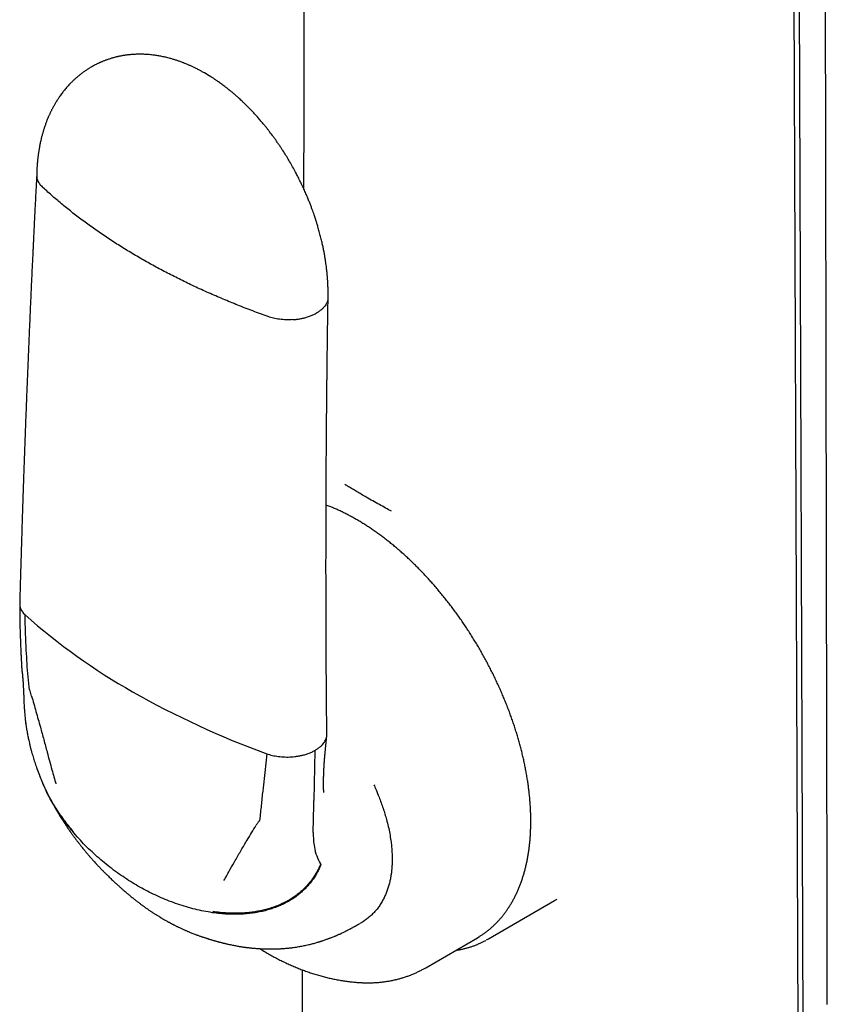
# Model space of a CAD drawing. Header units: millimetres. Extents: x 8 to 799, y 12 to 736.
# Tile 17 of 24: x 732 to 768, y 234 to 279. Entities that reach past the tile are written whole.
import ezdxf

# ---------------------------------------------------------------- set-up
doc = ezdxf.new("R2010")
doc.units = ezdxf.units.MM

msp = doc.modelspace()

# ---------------------------------------------------------------- linework, layer by layer
at = {"color": 7, "linetype": 'Continuous', "lineweight": 30}
for p, q in [((766.684, 315.469), (767.074, 206.225)), ((766.446, 315.321), (766.838, 205.998)), ((731.759, 249.5), (731.759, 249.495)), ((731.946, 246.973), (731.944, 246.988)), ((744.974, 245.757), (744.932, 243.498)), ((744.928, 243.292), (744.932, 243.498)), ((744.906, 242.059), (744.928, 243.292)), ((755.779, 238.996), (755.896, 239.065)), ((752.808, 237.27), (755.78, 238.995)), ((749.977, 235.974), (752.305, 237.325)), ((752.305, 237.325), (752.373, 237.366)), ((746.831, 235.316), (746.834, 235.316))]:
    msp.add_line(p, q, dxfattribs=at)
at = {"color": 7, "linetype": 'Continuous', "lineweight": 30, "flags": 128}
for points in [[(744.483, 279.647), (744.48, 278.055), (744.477, 276.504), (744.475, 274.967), (744.472, 273.442), (744.469, 271.931), (744.467, 271.075)], [(768.076, 234.311), (768.076, 234.633), (768.075, 234.916), (768.075, 235.184), (768.074, 235.438), (768.074, 235.677), (768.073, 235.901), (768.073, 236.111), (768.072, 236.306), (768.072, 236.504), (768.072, 236.685), (768.072, 236.848), (768.071, 236.993), (768.071, 237.12), (768.071, 237.213), (768.071, 237.293), (768.071, 237.362), (768.07, 237.418), (768.07, 237.472), (768.07, 237.537), (768.07, 237.626), (768.07, 237.728), (768.07, 237.843), (768.069, 237.973), (768.069, 238.136), (768.069, 238.317), (768.069, 238.516), (768.068, 238.732), (768.068, 238.965), (768.067, 239.212), (768.067, 239.476), (768.066, 239.756), (768.066, 240.053), (768.065, 240.333), (768.065, 240.625), (768.064, 240.919), (768.064, 241.211), (768.063, 241.503), (768.063, 241.794), (768.062, 242.084), (768.062, 242.373), (768.06, 243.398), (768.058, 244.411), (768.056, 245.412), (768.054, 246.401), (768.053, 247.055), (768.052, 247.703), (768.051, 248.346), (768.05, 248.983), (768.049, 249.616), (768.047, 250.253), (768.046, 250.867), (768.045, 251.494), (768.044, 252.134), (768.043, 252.787), (768.042, 253.453), (768.04, 254.173), (768.039, 254.908), (768.038, 255.657), (768.036, 256.42), (768.035, 257.199), (768.034, 257.991), (768.032, 258.752), (768.031, 259.525), (768.03, 260.312), (768.028, 261.111), (768.027, 261.923), (768.025, 262.693), (768.024, 263.474), (768.023, 264.266), (768.022, 264.643), (768.021, 265.012), (768.021, 265.372), (768.02, 265.723), (768.019, 266.064), (768.019, 266.485), (768.018, 266.891), (768.017, 267.281), (768.017, 267.655), (768.016, 268.014), (768.015, 268.358), (768.015, 268.685), (768.014, 269.008), (768.014, 269.314), (768.013, 269.604), (768.013, 269.877), (768.012, 270.133), (768.012, 270.373), (768.011, 270.596), (768.011, 270.786), (768.011, 270.962), (768.01, 271.124), (768.01, 271.271), (768.01, 271.405), (768.01, 271.525), (768.01, 271.617), (768.009, 271.701), (768.009, 271.791), (768.009, 271.893), (768.009, 272.004), (768.009, 272.126), (768.008, 272.258), (768.008, 272.415), (768.008, 272.585), (768.008, 272.767), (768.007, 272.961), (768.007, 273.168), (768.006, 273.402), (768.006, 273.649), (768.006, 273.91), (768.005, 274.186), (768.005, 274.475), (768.004, 274.779), (768.004, 275.078), (768.003, 275.389), (768.002, 275.713), (768.002, 276.05), (768.001, 276.398), (767.998, 277.978), (767.996, 279.563)], [(752.921, 237.338), (752.823, 237.279), (752.694, 237.207)], [(744.402, 235.879), (744.399, 234.628), (744.396, 233.028), (744.393, 231.416), (744.39, 229.792), (744.387, 228.155), (744.385, 227.231), (744.384, 226.302), (744.382, 225.363), (744.38, 224.41), (744.378, 223.443), (744.376, 222.463), (744.375, 221.469), (744.373, 220.461), (744.371, 219.44), (744.369, 218.405), (744.367, 217.356), (744.365, 216.294), (744.363, 215.218), (744.361, 214.128), (744.359, 212.913), (744.357, 212.023)]]:
    msp.add_lwpolyline(points, dxfattribs=at)
at = {"color": 7, "linetype": 'Continuous', "lineweight": 30}
for centre, radius, start, end in [((750.662, 272.976), 28.233, 228.3922, 240.5008), ((756.299, 282.776), 39.538, 240.3843, 250.0535), ((748.222, 241.98), 3.317, 178.636, 189.9585), ((747.077, 241.758), 2.152, 189.4022, 211.1509)]:
    msp.add_arc(centre, radius, start, end, dxfattribs=at)
for points, knots in [([(745.573, 266.162), (745.573, 266.203), (745.574, 266.283), (745.574, 266.401), (745.572, 266.512), (745.57, 266.612), (745.566, 266.701), (745.563, 266.779), (745.559, 266.854), (745.555, 266.926), (745.55, 266.993), (745.545, 267.055), (745.54, 267.122), (745.533, 267.2), (745.524, 267.291), (745.514, 267.392), (745.501, 267.503), (745.485, 267.624), (745.466, 267.757), (745.444, 267.9), (745.419, 268.054), (745.389, 268.218), (745.353, 268.396), (745.312, 268.589), (745.263, 268.797), (745.217, 268.978), (745.177, 269.127), (745.147, 269.235), (745.118, 269.334), (745.093, 269.42), (745.071, 269.492), (745.053, 269.55), (745.039, 269.594), (745.028, 269.628), (745.019, 269.656), (745.01, 269.684), (745, 269.715), (744.983, 269.765), (744.958, 269.84), (744.923, 269.943), (744.88, 270.063), (744.831, 270.199), (744.774, 270.349), (744.709, 270.513), (744.635, 270.693), (744.551, 270.889), (744.458, 271.098), (744.356, 271.314), (744.251, 271.529), (744.135, 271.753), (744.01, 271.986), (743.875, 272.224), (743.742, 272.45), (743.609, 272.664), (743.491, 272.847), (743.388, 273.003), (743.299, 273.132), (743.212, 273.256), (743.129, 273.371), (743.053, 273.475), (742.986, 273.564), (742.929, 273.638), (742.887, 273.693), (742.857, 273.731), (742.833, 273.761), (742.805, 273.797), (742.764, 273.847), (742.711, 273.913), (742.647, 273.991), (742.56, 274.095), (742.451, 274.222), (742.321, 274.368), (742.204, 274.495), (742.101, 274.604), (742.015, 274.693), (741.934, 274.774), (741.86, 274.848), (741.795, 274.912), (741.735, 274.968), (741.674, 275.026), (741.602, 275.093), (741.518, 275.169), (741.426, 275.251), (741.343, 275.322), (741.273, 275.381), (741.217, 275.428), (741.166, 275.47), (741.122, 275.506), (741.087, 275.534), (741.055, 275.559), (741.019, 275.588), (740.974, 275.623), (740.911, 275.671), (740.836, 275.728), (740.752, 275.789), (740.675, 275.845), (740.604, 275.894), (740.546, 275.934), (740.502, 275.964), (740.467, 275.987), (740.432, 276.01), (740.392, 276.037), (740.342, 276.069), (740.21, 276.153), (740.072, 276.236), (739.933, 276.314), (739.878, 276.345), (739.826, 276.373), (739.769, 276.403), (739.703, 276.437), (739.632, 276.473), (739.544, 276.517), (739.441, 276.565), (739.325, 276.618), (739.215, 276.665), (739.128, 276.701), (739.061, 276.727), (739.004, 276.749), (738.938, 276.774), (738.867, 276.799), (738.798, 276.823), (738.707, 276.853), (738.593, 276.889), (738.433, 276.935), (738.261, 276.978), (738.075, 277.019), (737.897, 277.051), (737.742, 277.074), (737.615, 277.089), (737.512, 277.1), (737.409, 277.108), (737.308, 277.113), (737.201, 277.117), (737.093, 277.119), (736.98, 277.117), (736.89, 277.114), (736.817, 277.11), (736.768, 277.107), (736.729, 277.104), (736.692, 277.102), (736.648, 277.098), (736.592, 277.092), (736.532, 277.085), (736.473, 277.078), (736.417, 277.07), (736.357, 277.06), (736.292, 277.049), (736.229, 277.038), (736.173, 277.027), (736.123, 277.016), (736.076, 277.005), (736.027, 276.994), (735.971, 276.98), (735.909, 276.964), (735.845, 276.946), (735.778, 276.926), (735.71, 276.904), (735.648, 276.883), (735.598, 276.866), (735.557, 276.851), (735.514, 276.835), (735.464, 276.816), (735.41, 276.794), (735.358, 276.772), (735.319, 276.755), (735.292, 276.743), (735.272, 276.734), (735.247, 276.723), (735.211, 276.706), (735.165, 276.684), (735.107, 276.655), (735.039, 276.62), (734.99, 276.594), (734.964, 276.579)], [0, 0, 0, 0, 0.0072601, 0.0143943, 0.0210296, 0.0269628, 0.0321796, 0.0367214, 0.0407203, 0.0453324, 0.0491792, 0.0525753, 0.0560944, 0.0608701, 0.0661759, 0.0720198, 0.0784103, 0.0853564, 0.0929629, 0.1014439, 0.1100067, 0.1193382, 0.1294529, 0.1403656, 0.1520911, 0.1646438, 0.1709673, 0.1772875, 0.1829012, 0.1877389, 0.1917937, 0.1950598, 0.1975328, 0.199333, 0.20074, 0.2023116, 0.2040482, 0.2059508, 0.2108686, 0.2167409, 0.2235769, 0.2313867, 0.2398489, 0.2492362, 0.2595587, 0.2708261, 0.2830475, 0.2959065, 0.3084944, 0.320748, 0.3356647, 0.3500244, 0.363814, 0.3770229, 0.3896422, 0.3982429, 0.4065403, 0.4145329, 0.4222001, 0.4290946, 0.4350283, 0.4400011, 0.444013, 0.4460391, 0.4477458, 0.4501064, 0.453467, 0.45806, 0.4636847, 0.4695543, 0.4800653, 0.4906119, 0.5011576, 0.5083295, 0.5150842, 0.5214225, 0.5273069, 0.5323516, 0.5365199, 0.5409458, 0.5464075, 0.5528857, 0.5598579, 0.5670656, 0.5712041, 0.5754154, 0.5793901, 0.5825782, 0.5849714, 0.5870025, 0.5896306, 0.5928798, 0.5967482, 0.6030962, 0.6091384, 0.6146839, 0.6197354, 0.624184, 0.6269236, 0.6291171, 0.6314147, 0.6342821, 0.6377176, 0.6417184, 0.6618924, 0.6665274, 0.6701922, 0.6733369, 0.6771597, 0.6818978, 0.6867642, 0.6915936, 0.6997197, 0.7076147, 0.7150798, 0.7217842, 0.7249953, 0.7286185, 0.7331397, 0.7381279, 0.742688, 0.7467945, 0.7561387, 0.7653353, 0.7783883, 0.7898333, 0.8017646, 0.8133152, 0.8200124, 0.8265653, 0.8335622, 0.840014, 0.8462212, 0.8545232, 0.8611996, 0.8682637, 0.8722315, 0.8755223, 0.8779362, 0.8799483, 0.8827885, 0.8865132, 0.8910065, 0.894814, 0.8981418, 0.9021118, 0.9068093, 0.9110926, 0.9148066, 0.9181357, 0.921205, 0.9242333, 0.9280084, 0.9327077, 0.936873, 0.9411913, 0.9464955, 0.9508224, 0.9542698, 0.9568625, 0.9596076, 0.9633804, 0.967335, 0.9711504, 0.9744492, 0.9758185, 0.9770311, 0.9787783, 0.9813483, 0.9847469, 0.9889819, 0.9940626, 1, 1, 1, 1]), ([(734.964, 276.579), (734.938, 276.565), (734.888, 276.536), (734.822, 276.497), (734.769, 276.465), (734.722, 276.434), (734.673, 276.402), (734.621, 276.367), (734.567, 276.33), (734.52, 276.295), (734.48, 276.266), (734.443, 276.238), (734.403, 276.207), (734.357, 276.171), (734.303, 276.127), (734.247, 276.079), (734.195, 276.034), (734.151, 275.994), (734.109, 275.955), (734.07, 275.918), (734.032, 275.881), (733.999, 275.848), (733.967, 275.816), (733.94, 275.788), (733.916, 275.762), (733.877, 275.721), (733.821, 275.659), (733.753, 275.581), (733.691, 275.507), (733.636, 275.438), (733.581, 275.366), (733.525, 275.29), (733.47, 275.212), (733.423, 275.143), (733.384, 275.084), (733.353, 275.035), (733.326, 274.991), (733.299, 274.948), (733.27, 274.899), (733.237, 274.842), (733.203, 274.782), (733.173, 274.726), (733.145, 274.675), (733.122, 274.63), (733.099, 274.584), (733.075, 274.534), (733.048, 274.479), (733.022, 274.424), (732.997, 274.368), (732.97, 274.308), (732.942, 274.242), (732.914, 274.173), (732.887, 274.105), (732.863, 274.041), (732.839, 273.977), (732.816, 273.91), (732.792, 273.842), (732.77, 273.775), (732.751, 273.714), (732.733, 273.655), (732.715, 273.596), (732.697, 273.531), (732.678, 273.462), (732.661, 273.396), (732.646, 273.336), (732.631, 273.275), (732.616, 273.209), (732.6, 273.136), (732.584, 273.06), (732.57, 272.985), (732.556, 272.909), (732.543, 272.837), (732.532, 272.769), (732.522, 272.707), (732.514, 272.652), (732.507, 272.599), (732.5, 272.549), (732.493, 272.494), (732.486, 272.433), (732.479, 272.369), (732.473, 272.305), (732.468, 272.25), (732.464, 272.208), (732.461, 272.177), (732.459, 272.15), (732.457, 272.12), (732.454, 272.077), (732.45, 272.02), (732.446, 271.948), (732.442, 271.864), (732.438, 271.766), (732.437, 271.696), (732.436, 271.659)], [0, 0, 0, 0, 0.014789, 0.028493, 0.040899, 0.050915, 0.05937, 0.070894, 0.084339, 0.094211, 0.102052, 0.110254, 0.119133, 0.129323, 0.141086, 0.156164, 0.168375, 0.177788, 0.187681, 0.198764, 0.206811, 0.215504, 0.223911, 0.230777, 0.236214, 0.24235, 0.260739, 0.281072, 0.297145, 0.312021, 0.327959, 0.345266, 0.36198, 0.378551, 0.389179, 0.399756, 0.408783, 0.416646, 0.426564, 0.438957, 0.451104, 0.462876, 0.473017, 0.481452, 0.489272, 0.499955, 0.510706, 0.521264, 0.531864, 0.542963, 0.55576, 0.569275, 0.582012, 0.593419, 0.604835, 0.617432, 0.630222, 0.642295, 0.653534, 0.663677, 0.673762, 0.685381, 0.698333, 0.71007, 0.720149, 0.730116, 0.741741, 0.754966, 0.768311, 0.781125, 0.793408, 0.806827, 0.818062, 0.82762, 0.838223, 0.845858, 0.854196, 0.863381, 0.873412, 0.884289, 0.895576, 0.905013, 0.911489, 0.916313, 0.91989, 0.924901, 0.931344, 0.940967, 0.952649, 0.966385, 0.982172, 1, 1, 1, 1]), ([(732.436, 271.67), (732.43, 271.547), (732.417, 271.305), (732.399, 270.947), (732.381, 270.602), (732.365, 270.273), (732.349, 269.959), (732.334, 269.66), (732.32, 269.384), (732.308, 269.13), (732.297, 268.897), (732.286, 268.677), (732.276, 268.465), (732.266, 268.257), (732.247, 267.873), (732.221, 267.314), (732.187, 266.581), (732.154, 265.84), (732.121, 265.093), (732.088, 264.344), (732.057, 263.606), (732.027, 262.874), (731.998, 262.166), (731.971, 261.48), (731.946, 260.817), (731.921, 260.155), (731.896, 259.493), (731.873, 258.833), (731.85, 258.18), (731.833, 257.696), (731.822, 257.377), (731.817, 257.221), (731.812, 257.066), (731.807, 256.911), (731.802, 256.757), (731.797, 256.6), (731.791, 256.43), (731.785, 256.241), (731.778, 256.032), (731.771, 255.808), (731.764, 255.569), (731.756, 255.314), (731.747, 255.045), (731.739, 254.76), (731.73, 254.46), (731.72, 254.145), (731.711, 253.817), (731.701, 253.477), (731.691, 253.123), (731.681, 252.755), (731.674, 252.505), (731.67, 252.378)], [0, 0, 0, 0, 0.018936, 0.037485, 0.055241, 0.072205, 0.088377, 0.103757, 0.118345, 0.131022, 0.143033, 0.154378, 0.165162, 0.17587, 0.186561, 0.224611, 0.262454, 0.300001, 0.339529, 0.378293, 0.416324, 0.454152, 0.491981, 0.52637, 0.56076, 0.595149, 0.629539, 0.663914, 0.697899, 0.731327, 0.739479, 0.747596, 0.75568, 0.76373, 0.771747, 0.779756, 0.788242, 0.798331, 0.809212, 0.820883, 0.833346, 0.8466, 0.860645, 0.875481, 0.891108, 0.907526, 0.924735, 0.942407, 0.960841, 0.980039, 1, 1, 1, 1]), ([(732.438, 271.659), (732.437, 271.643), (732.436, 271.599), (732.447, 271.528), (732.472, 271.446), (732.508, 271.366), (732.556, 271.29), (732.612, 271.219), (732.658, 271.174), (732.68, 271.152)], [0, 0, 0, 0, 0.088361, 0.248004, 0.405104, 0.559205, 0.709919, 0.856933, 1, 1, 1, 1]), ([(737.173, 267.893), (736.983, 268.004), (736.602, 268.225), (736.051, 268.569), (735.514, 268.919), (734.994, 269.278), (734.493, 269.642), (734.011, 270.011), (733.55, 270.385), (733.104, 270.764), (732.821, 271.023), (732.68, 271.152)], [0, 0, 0, 0, 0.11173, 0.223589, 0.335552, 0.447591, 0.55968, 0.669791, 0.779898, 0.889976, 1, 1, 1, 1]), ([(742.867, 265.302), (742.637, 265.386), (742.177, 265.553), (741.5, 265.815), (740.835, 266.088), (740.182, 266.37), (739.547, 266.659), (738.929, 266.956), (738.328, 267.26), (737.741, 267.571), (737.362, 267.786), (737.173, 267.893)], [0, 0, 0, 0, 0.112025, 0.224105, 0.336215, 0.448327, 0.560413, 0.670448, 0.780408, 0.890267, 1, 1, 1, 1]), ([(745.516, 246.485), (745.515, 246.616), (745.512, 246.873), (745.509, 247.251), (745.505, 247.613), (745.503, 247.961), (745.5, 248.294), (745.498, 248.611), (745.495, 248.914), (745.493, 249.206), (745.492, 249.486), (745.49, 249.754), (745.489, 250.006), (745.488, 250.241), (745.486, 250.459), (745.485, 250.681), (745.484, 250.911), (745.483, 251.153), (745.483, 251.395), (745.482, 251.638), (745.481, 251.882), (745.48, 252.129), (745.48, 252.376), (745.479, 252.843), (745.478, 253.529), (745.478, 254.435), (745.479, 255.343), (745.48, 256.093), (745.482, 256.684), (745.484, 257.116), (745.485, 257.548), (745.487, 257.981), (745.49, 258.42), (745.492, 258.848), (745.495, 259.269), (745.498, 259.682), (745.501, 260.029), (745.503, 260.306), (745.504, 260.511), (745.506, 260.717), (745.508, 260.921), (745.51, 261.134), (745.512, 261.35), (745.514, 261.566), (745.516, 261.765), (745.518, 261.945), (745.519, 262.087), (745.52, 262.194), (745.521, 262.272), (745.522, 262.351), (745.523, 262.438), (745.524, 262.543), (745.526, 262.666), (745.527, 262.808), (745.529, 262.969), (745.531, 263.149), (745.533, 263.347), (745.536, 263.565), (745.539, 263.8), (745.542, 264.055), (745.546, 264.32), (745.549, 264.595), (745.553, 264.878), (745.558, 265.177), (745.562, 265.492), (745.567, 265.822), (745.571, 266.048), (745.573, 266.164)], [0, 0, 0, 0, 0.020097, 0.039421, 0.05797, 0.075746, 0.092747, 0.108975, 0.124428, 0.139107, 0.153655, 0.167353, 0.180202, 0.192201, 0.203351, 0.213651, 0.226192, 0.238428, 0.250744, 0.263138, 0.275611, 0.288162, 0.300792, 0.313501, 0.359475, 0.405667, 0.451859, 0.498051, 0.519999, 0.541947, 0.563895, 0.585843, 0.60792, 0.630586, 0.651054, 0.672011, 0.693456, 0.703735, 0.714122, 0.724618, 0.735106, 0.745085, 0.756965, 0.767926, 0.777969, 0.787092, 0.795298, 0.7995, 0.803413, 0.807099, 0.811444, 0.816737, 0.822977, 0.830166, 0.838302, 0.847387, 0.857419, 0.868399, 0.880327, 0.893203, 0.907027, 0.920531, 0.934832, 0.94993, 0.965823, 0.982513, 1, 1, 1, 1]), ([(745.556, 266.038), (745.548, 266.009), (745.532, 265.952), (745.491, 265.869), (745.438, 265.788), (745.368, 265.703), (745.276, 265.615), (745.162, 265.527), (745.074, 265.475), (745.031, 265.45)], [0, 0, 0, 0, 0.1283831, 0.2568527, 0.3848664, 0.511884, 0.6787579, 0.8417945, 1, 1, 1, 1]), ([(743.982, 265.163), (743.931, 265.16), (743.83, 265.155), (743.679, 265.156), (743.53, 265.164), (743.384, 265.18), (743.244, 265.202), (743.111, 265.23), (742.985, 265.263), (742.906, 265.289), (742.867, 265.302)], [0, 0, 0, 0, 0.131904, 0.262655, 0.391776, 0.518841, 0.643479, 0.765379, 0.884286, 1, 1, 1, 1]), ([(743.982, 265.163), (744.032, 265.167), (744.133, 265.176), (744.281, 265.197), (744.425, 265.226), (744.577, 265.264), (744.735, 265.314), (744.892, 265.377), (744.985, 265.426), (745.031, 265.45)], [0, 0, 0, 0, 0.128383, 0.256853, 0.384866, 0.511884, 0.678758, 0.841795, 1, 1, 1, 1]), ([(748.433, 256.53), (748.343, 256.579), (748.156, 256.681), (747.875, 256.837), (747.585, 257), (747.313, 257.155), (747.069, 257.296), (746.859, 257.419), (746.668, 257.532), (746.493, 257.638), (746.385, 257.703), (746.333, 257.735)], [0, 0, 0, 0, 0.1128717, 0.2338216, 0.3628679, 0.5000539, 0.6103075, 0.715407, 0.8153833, 0.910244, 1, 1, 1, 1]), ([(752.377, 237.368), (752.396, 237.38), (752.455, 237.415), (752.552, 237.48), (752.668, 237.562), (752.78, 237.648), (752.89, 237.739), (752.998, 237.833), (753.102, 237.932), (753.204, 238.035), (753.302, 238.142), (753.398, 238.253), (753.49, 238.369), (753.58, 238.488), (753.648, 238.584), (753.7, 238.663), (753.753, 238.743), (753.821, 238.853), (753.898, 238.987), (753.972, 239.125), (754.042, 239.266), (754.109, 239.411), (754.173, 239.559), (754.233, 239.711), (754.29, 239.866), (754.344, 240.024), (754.393, 240.186), (754.44, 240.351), (754.482, 240.518), (754.521, 240.689), (754.557, 240.862), (754.588, 241.039), (754.617, 241.218), (754.641, 241.399), (754.662, 241.583), (754.679, 241.77), (754.693, 241.959), (754.702, 242.15), (754.709, 242.343), (754.711, 242.538), (754.71, 242.736), (754.705, 242.935), (754.697, 243.136), (754.684, 243.339), (754.669, 243.543), (754.649, 243.749), (754.626, 243.956), (754.6, 244.165), (754.569, 244.374), (754.536, 244.585), (754.498, 244.797), (754.458, 245.01), (754.413, 245.224), (754.365, 245.439), (754.314, 245.654), (754.259, 245.87), (754.201, 246.087), (754.14, 246.303), (754.075, 246.52), (754.007, 246.738), (753.935, 246.955), (753.861, 247.173), (753.783, 247.39), (753.702, 247.607), (753.617, 247.824), (753.53, 248.04), (753.44, 248.256), (753.346, 248.472), (753.25, 248.687), (753.15, 248.901), (753.048, 249.114), (752.943, 249.326), (752.835, 249.537), (752.725, 249.747), (752.611, 249.956), (752.495, 250.164), (752.377, 250.37), (752.256, 250.574), (752.132, 250.777), (752.006, 250.979), (751.877, 251.178), (751.747, 251.376), (751.614, 251.572), (751.478, 251.766), (751.341, 251.957), (751.202, 252.146), (751.06, 252.334), (750.917, 252.518), (750.771, 252.701), (750.624, 252.88), (750.475, 253.057), (750.324, 253.232), (750.172, 253.403), (750.018, 253.572), (749.863, 253.738), (749.706, 253.901), (749.547, 254.06), (749.388, 254.217), (749.227, 254.37), (749.065, 254.52), (748.902, 254.667), (748.738, 254.81), (748.573, 254.95), (748.407, 255.086), (748.24, 255.219), (748.073, 255.348), (747.905, 255.473), (747.736, 255.594), (747.566, 255.711), (747.397, 255.825), (747.227, 255.935), (747.056, 256.04), (746.885, 256.141), (746.715, 256.239), (746.544, 256.332), (746.373, 256.421), (746.202, 256.505), (746.031, 256.586), (745.861, 256.662), (745.691, 256.733), (745.564, 256.784), (745.495, 256.809), (745.483, 256.814)], [0, 0, 0, 0, 0.003913, 0.012221, 0.020531, 0.028843, 0.037161, 0.045484, 0.053815, 0.062155, 0.070504, 0.078865, 0.087236, 0.09562, 0.104016, 0.106925, 0.111464, 0.119887, 0.128319, 0.136762, 0.145217, 0.153683, 0.162159, 0.170644, 0.179138, 0.18764, 0.19615, 0.204665, 0.213187, 0.221713, 0.230244, 0.238778, 0.247316, 0.255856, 0.264397, 0.272941, 0.281485, 0.29003, 0.298575, 0.307121, 0.315666, 0.324211, 0.332755, 0.341298, 0.349841, 0.358383, 0.366923, 0.375462, 0.384, 0.392537, 0.401073, 0.409608, 0.418141, 0.426673, 0.435204, 0.443734, 0.452262, 0.46079, 0.469316, 0.477841, 0.486366, 0.494889, 0.503412, 0.511934, 0.520455, 0.528975, 0.537495, 0.546014, 0.554532, 0.56305, 0.571568, 0.580085, 0.588602, 0.597119, 0.605635, 0.614152, 0.622668, 0.631185, 0.639701, 0.648218, 0.656734, 0.665251, 0.673768, 0.682286, 0.690804, 0.699322, 0.707841, 0.716361, 0.724881, 0.733402, 0.741924, 0.750446, 0.758969, 0.767494, 0.776019, 0.784545, 0.793073, 0.801601, 0.810131, 0.818662, 0.827194, 0.835728, 0.844262, 0.852799, 0.861336, 0.869875, 0.878415, 0.886956, 0.895499, 0.904043, 0.912588, 0.921134, 0.929681, 0.938229, 0.946778, 0.955327, 0.963876, 0.972426, 0.980975, 0.989523, 0.99807, 1, 1, 1, 1]), ([(731.67, 252.363), (731.671, 252.109), (731.673, 251.709), (731.684, 251.259), (731.693, 250.979), (731.704, 250.645), (731.719, 250.303), (731.734, 249.985), (731.745, 249.763), (731.754, 249.602), (731.759, 249.5)], [0, 0, 0, 0, 0.259814, 0.410323, 0.464396, 0.550274, 0.759921, 0.825434, 0.889702, 1, 1, 1, 1]), ([(731.672, 252.378), (731.671, 252.361), (731.67, 252.315), (731.682, 252.242), (731.706, 252.16), (731.742, 252.08), (731.79, 252.005), (731.846, 251.933), (731.892, 251.888), (731.914, 251.866)], [0, 0, 0, 0, 0.096567, 0.254773, 0.41046, 0.563173, 0.712531, 0.858221, 1, 1, 1, 1]), ([(732.092, 248.618), (732.073, 248.818), (732.036, 249.22), (731.993, 249.826), (731.957, 250.469), (731.929, 251.149), (731.919, 251.627), (731.914, 251.866)], [0, 0, 0, 0, 0.185902, 0.372946, 0.560808, 0.781112, 1, 1, 1, 1]), ([(731.759, 249.499), (731.76, 249.484), (731.762, 249.457), (731.765, 249.421), (731.767, 249.393), (731.77, 249.369), (731.772, 249.343), (731.776, 249.316), (731.779, 249.293), (731.781, 249.278), (731.782, 249.27), (731.783, 249.263), (731.784, 249.258), (731.785, 249.256), (731.784, 249.258), (731.784, 249.261), (731.784, 249.262), (731.784, 249.259), (731.785, 249.251), (731.787, 249.233), (731.789, 249.215), (731.79, 249.205)], [0, 0, 0, 0, 0.103617, 0.186315, 0.247318, 0.295946, 0.354472, 0.421749, 0.48546, 0.50775, 0.527997, 0.547295, 0.56712, 0.589702, 0.632337, 0.67827, 0.727114, 0.750052, 0.781482, 0.872005, 1, 1, 1, 1]), ([(731.79, 249.205), (731.791, 249.194), (731.793, 249.176), (731.795, 249.153), (731.796, 249.136), (731.798, 249.123), (731.799, 249.11), (731.8, 249.094), (731.802, 249.072), (731.804, 249.046), (731.807, 249.018), (731.809, 248.99), (731.811, 248.959), (731.814, 248.925), (731.816, 248.891), (731.819, 248.858), (731.821, 248.825), (731.823, 248.792), (731.825, 248.762), (731.827, 248.736), (731.828, 248.709), (731.831, 248.663), (731.834, 248.607), (731.838, 248.539), (731.841, 248.481), (731.843, 248.42), (731.845, 248.374), (731.847, 248.336), (731.848, 248.309), (731.849, 248.279), (731.851, 248.249), (731.851, 248.226), (731.852, 248.21), (731.853, 248.195), (731.853, 248.174), (731.854, 248.144), (731.856, 248.105), (731.857, 248.076), (731.857, 248.06)], [0, 0, 0, 0, 0.030516, 0.052807, 0.067078, 0.078729, 0.090874, 0.103538, 0.125898, 0.151749, 0.177074, 0.203051, 0.229327, 0.259893, 0.294718, 0.321431, 0.347493, 0.38169, 0.409108, 0.428384, 0.451104, 0.479544, 0.548194, 0.596115, 0.653259, 0.695377, 0.75116, 0.770497, 0.792444, 0.818605, 0.846162, 0.866645, 0.875939, 0.885697, 0.902954, 0.927822, 0.96021, 1, 1, 1, 1]), ([(732.208, 248.207), (732.197, 248.246), (732.175, 248.323), (732.147, 248.421), (732.117, 248.5), (732.099, 248.562), (732.094, 248.599), (732.092, 248.618)], [0, 0, 0, 0, 0.279156, 0.56034, 0.711116, 0.856562, 1, 1, 1, 1]), ([(731.857, 248.06), (731.86, 247.979), (731.865, 247.854), (731.875, 247.675), (731.888, 247.503), (731.903, 247.34), (731.921, 247.163), (731.934, 247.057), (731.942, 246.987)], [0, 0, 0, 0, 0.2289242, 0.3507536, 0.5074768, 0.7061528, 0.805867, 1, 1, 1, 1]), ([(732.208, 248.207), (732.274, 247.976), (732.406, 247.509), (732.589, 246.856), (732.757, 246.245), (732.858, 245.869), (732.909, 245.679)], [0, 0, 0, 0, 0.2749602, 0.5535819, 0.7753682, 1, 1, 1, 1]), ([(731.944, 246.975), (731.947, 246.954), (731.951, 246.917), (731.958, 246.87), (731.963, 246.835), (731.969, 246.799), (731.975, 246.755), (731.986, 246.687), (732, 246.604), (732.018, 246.505), (732.037, 246.409), (732.056, 246.312), (732.079, 246.205), (732.107, 246.083), (732.141, 245.944), (732.179, 245.798), (732.229, 245.619), (732.291, 245.41), (732.368, 245.173), (732.458, 244.917), (732.529, 244.727), (732.578, 244.602), (732.593, 244.565), (732.608, 244.526), (732.625, 244.483), (732.648, 244.429), (732.664, 244.388), (732.674, 244.365)], [0, 0, 0, 0, 0.024178, 0.041951, 0.053453, 0.063941, 0.082756, 0.103184, 0.141058, 0.177199, 0.214868, 0.251102, 0.287726, 0.336695, 0.390061, 0.446664, 0.502772, 0.595579, 0.686605, 0.776104, 0.892206, 0.907255, 0.922077, 0.936524, 0.952079, 0.973113, 1, 1, 1, 1]), ([(744.974, 245.757), (745.017, 245.783), (745.105, 245.834), (745.219, 245.922), (745.311, 246.01), (745.382, 246.096), (745.434, 246.176), (745.475, 246.259), (745.491, 246.316), (745.499, 246.345)], [0, 0, 0, 0, 0.158205, 0.321242, 0.488116, 0.615134, 0.743147, 0.871617, 1, 1, 1, 1]), ([(745.376, 243.871), (745.376, 243.885), (745.375, 243.909), (745.374, 243.941), (745.373, 243.972), (745.372, 244.005), (745.371, 244.042), (745.371, 244.08), (745.37, 244.12), (745.37, 244.164), (745.369, 244.218), (745.369, 244.279), (745.37, 244.344), (745.37, 244.406), (745.371, 244.469), (745.372, 244.538), (745.374, 244.612), (745.376, 244.693), (745.379, 244.781), (745.383, 244.868), (745.386, 244.947), (745.39, 245.014), (745.393, 245.071), (745.397, 245.132), (745.401, 245.207), (745.408, 245.295), (745.416, 245.391), (745.423, 245.478), (745.432, 245.57), (745.439, 245.644), (745.445, 245.708), (745.449, 245.751), (745.454, 245.795), (745.458, 245.843), (745.463, 245.897), (745.469, 245.955), (745.474, 246.012), (745.479, 246.06), (745.482, 246.098), (745.486, 246.131), (745.489, 246.164), (745.492, 246.2), (745.496, 246.242), (745.501, 246.293), (745.507, 246.357), (745.511, 246.403), (745.513, 246.428)], [0, 0, 0, 0, 0.0214313, 0.0384124, 0.0508363, 0.0695649, 0.0878205, 0.1060166, 0.1239364, 0.1429225, 0.1660984, 0.1971305, 0.2249873, 0.2493533, 0.2758667, 0.302702, 0.332511, 0.3652644, 0.4009259, 0.4374146, 0.4689151, 0.4950868, 0.5159545, 0.536591, 0.5647998, 0.6016061, 0.6356631, 0.6716933, 0.6968379, 0.7318333, 0.748122, 0.762286, 0.7772979, 0.793764, 0.8122198, 0.8330462, 0.8542733, 0.8715969, 0.8835831, 0.8946806, 0.9061787, 0.9184872, 0.9322165, 0.9504846, 0.9731424, 1, 1, 1, 1]), ([(745.499, 246.345), (745.506, 246.373), (745.516, 246.42), (745.515, 246.467), (745.514, 246.485)], [0, 0, 0, 0, 0.612662, 1, 1, 1, 1]), ([(743.925, 245.47), (743.975, 245.475), (744.077, 245.483), (744.224, 245.505), (744.368, 245.533), (744.521, 245.571), (744.678, 245.622), (744.835, 245.685), (744.928, 245.733), (744.974, 245.757)], [0, 0, 0, 0, 0.1283831, 0.2568527, 0.3848664, 0.511884, 0.6787579, 0.8417945, 1, 1, 1, 1]), ([(732.909, 245.679), (732.944, 245.547), (733.015, 245.282), (733.146, 244.805), (733.242, 244.46), (733.301, 244.248)], [0, 0, 0, 0, 0.275254, 0.554259, 1, 1, 1, 1]), ([(742.811, 245.61), (742.789, 245.422), (742.745, 245.046), (742.683, 244.487), (742.621, 243.897), (742.558, 243.282), (742.513, 242.858), (742.491, 242.647)], [0, 0, 0, 0, 0.185634, 0.372281, 0.559969, 0.780783, 1, 1, 1, 1]), ([(742.811, 245.61), (742.849, 245.596), (742.928, 245.57), (743.054, 245.537), (743.187, 245.509), (743.327, 245.487), (743.473, 245.472), (743.622, 245.463), (743.774, 245.462), (743.874, 245.468), (743.925, 245.47)], [0, 0, 0, 0, 0.115714, 0.234621, 0.356521, 0.481159, 0.608224, 0.737345, 0.868096, 1, 1, 1, 1]), ([(732.663, 244.392), (732.669, 244.377), (732.686, 244.334), (732.704, 244.291), (732.716, 244.264)], [0, 0, 0, 0, 0.361179, 1, 1, 1, 1]), ([(734.086, 242.109), (734.013, 242.196), (733.869, 242.369), (733.664, 242.638), (733.468, 242.912), (733.285, 243.191), (733.114, 243.474), (732.956, 243.759), (732.817, 244.04), (732.724, 244.242), (732.681, 244.349), (732.674, 244.366)], [0, 0, 0, 0, 0.130827, 0.260299, 0.388056, 0.513748, 0.637049, 0.757658, 0.875305, 0.980356, 1, 1, 1, 1]), ([(734.121, 242.036), (734.047, 242.125), (733.899, 242.302), (733.69, 242.577), (733.491, 242.856), (733.305, 243.141), (733.132, 243.428), (732.973, 243.718), (732.834, 243.996), (732.753, 244.181), (732.716, 244.265)], [0, 0, 0, 0, 0.13533, 0.268918, 0.400412, 0.529484, 0.65583, 0.77918, 0.8993, 1, 1, 1, 1]), ([(732.842, 243.985), (732.853, 243.961), (732.874, 243.918), (732.904, 243.856), (732.93, 243.803), (732.953, 243.758), (732.974, 243.716), (732.997, 243.67), (733.025, 243.615), (733.055, 243.558), (733.084, 243.504), (733.109, 243.458), (733.13, 243.418), (733.149, 243.384), (733.168, 243.349), (733.192, 243.305), (733.22, 243.255), (733.254, 243.195), (733.299, 243.116), (733.355, 243.019), (733.415, 242.919), (733.473, 242.825), (733.526, 242.738), (733.572, 242.665), (733.609, 242.607), (733.641, 242.558), (733.675, 242.505), (733.713, 242.447), (733.75, 242.392), (733.783, 242.343), (733.815, 242.296), (733.848, 242.247), (733.884, 242.195), (733.918, 242.147), (733.946, 242.107), (733.969, 242.074), (733.993, 242.04), (734.023, 241.998), (734.06, 241.947), (734.099, 241.895), (734.135, 241.845), (734.17, 241.798), (734.209, 241.746), (734.25, 241.692), (734.286, 241.645), (734.314, 241.609), (734.337, 241.58), (734.364, 241.545), (734.399, 241.5), (734.442, 241.446), (734.494, 241.381), (734.531, 241.335), (734.552, 241.31)], [0, 0, 0, 0, 0.024652, 0.046228, 0.065002, 0.080648, 0.093482, 0.109043, 0.129653, 0.151179, 0.170158, 0.186587, 0.200729, 0.212657, 0.223269, 0.238648, 0.259082, 0.277585, 0.303908, 0.344388, 0.382692, 0.413974, 0.448294, 0.478617, 0.49536, 0.513051, 0.53304, 0.555548, 0.577436, 0.595587, 0.611747, 0.630988, 0.651175, 0.671133, 0.686527, 0.697373, 0.709195, 0.725524, 0.745996, 0.768395, 0.787104, 0.803891, 0.824262, 0.847805, 0.868411, 0.879921, 0.890249, 0.903921, 0.921723, 0.943664, 0.969754, 1, 1, 1, 1]), ([(747.631, 244.215), (747.666, 244.139), (747.75, 243.955), (747.86, 243.685), (747.965, 243.407), (748.053, 243.153), (748.134, 242.899), (748.213, 242.624), (748.288, 242.327), (748.353, 242.011), (748.4, 241.721), (748.432, 241.459), (748.451, 241.224), (748.462, 240.992), (748.461, 240.842), (748.461, 240.767)], [0, 0, 0, 0, 0.065619, 0.158792, 0.230496, 0.302266, 0.374029, 0.445722, 0.536412, 0.627182, 0.717864, 0.788356, 0.858934, 0.92951, 1, 1, 1, 1]), ([(742.491, 242.647), (742.488, 242.632), (742.483, 242.602), (742.461, 242.566), (742.43, 242.538), (742.398, 242.499), (742.368, 242.449), (742.345, 242.412), (742.334, 242.393)], [0, 0, 0, 0, 0.136932, 0.275376, 0.419204, 0.561144, 0.780661, 1, 1, 1, 1]), ([(741.39, 240.809), (741.478, 240.962), (741.653, 241.265), (741.899, 241.68), (742.125, 242.055), (742.264, 242.281), (742.334, 242.393)], [0, 0, 0, 0, 0.2853905, 0.5663081, 0.7842528, 1, 1, 1, 1]), ([(737.003, 239.652), (736.89, 239.719), (736.662, 239.853), (736.325, 240.073), (735.988, 240.309), (735.654, 240.562), (735.327, 240.83), (735.009, 241.111), (734.702, 241.405), (734.404, 241.712), (734.215, 241.928), (734.121, 242.036)], [0, 0, 0, 0, 0.107508, 0.217044, 0.328272, 0.440816, 0.554266, 0.666144, 0.77803, 0.889469, 1, 1, 1, 1]), ([(734.552, 241.31), (734.568, 241.29), (734.597, 241.255), (734.636, 241.207), (734.668, 241.169), (734.693, 241.139), (734.723, 241.104), (734.762, 241.058), (734.803, 241.01), (734.838, 240.97), (734.863, 240.941), (734.889, 240.911), (734.92, 240.876), (734.961, 240.83), (735.015, 240.77), (735.082, 240.696), (735.131, 240.643), (735.158, 240.614)], [0, 0, 0, 0, 0.081418, 0.148664, 0.201699, 0.240795, 0.276675, 0.353372, 0.436691, 0.481616, 0.523663, 0.562827, 0.609444, 0.67643, 0.763845, 0.8717, 1, 1, 1, 1]), ([(735.157, 240.614), (735.176, 240.594), (735.213, 240.554), (735.266, 240.498), (735.313, 240.449), (735.353, 240.407), (735.386, 240.373), (735.415, 240.343), (735.447, 240.31), (735.487, 240.27), (735.53, 240.227), (735.57, 240.187), (735.616, 240.141), (735.673, 240.086), (735.742, 240.019), (735.812, 239.952), (735.879, 239.889), (735.955, 239.818), (736.049, 239.731), (736.161, 239.631), (736.255, 239.547), (736.329, 239.483), (736.389, 239.431), (736.452, 239.377), (736.515, 239.324), (736.573, 239.275), (736.634, 239.225), (736.701, 239.171), (736.767, 239.117), (736.828, 239.068), (736.884, 239.024), (736.939, 238.98), (736.991, 238.94), (737.037, 238.904), (737.078, 238.873), (737.121, 238.841), (737.165, 238.808), (737.211, 238.774), (737.255, 238.743), (737.294, 238.714), (737.331, 238.688), (737.376, 238.656), (737.432, 238.617), (737.495, 238.574), (737.549, 238.537), (737.592, 238.508), (737.627, 238.484), (737.663, 238.461), (737.704, 238.434), (737.751, 238.403), (737.797, 238.374), (737.84, 238.347), (737.886, 238.319), (737.929, 238.292), (737.967, 238.269), (737.995, 238.252), (738.025, 238.234), (738.064, 238.21), (738.121, 238.176), (738.165, 238.151), (738.191, 238.136)], [0, 0, 0, 0, 0.021032, 0.040371, 0.058114, 0.073424, 0.085197, 0.094132, 0.105123, 0.119794, 0.136496, 0.1512, 0.163728, 0.18548, 0.211316, 0.236623, 0.260085, 0.281175, 0.316868, 0.357864, 0.39648, 0.41354, 0.433538, 0.456935, 0.477835, 0.49623, 0.515804, 0.538758, 0.562627, 0.581858, 0.599028, 0.61724, 0.635379, 0.648724, 0.661634, 0.67441, 0.689412, 0.70312, 0.717808, 0.730164, 0.739776, 0.75225, 0.77173, 0.792362, 0.809747, 0.821538, 0.832136, 0.841818, 0.854038, 0.869847, 0.884137, 0.895529, 0.908674, 0.924829, 0.934478, 0.942517, 0.949639, 0.961074, 0.977878, 1, 1, 1, 1]), ([(745.251, 240.622), (745.223, 240.557), (745.167, 240.425), (745.068, 240.235), (744.956, 240.049), (744.83, 239.869), (744.69, 239.696), (744.536, 239.529), (744.372, 239.376), (744.201, 239.235), (744.023, 239.106), (743.834, 238.987), (743.634, 238.876), (743.423, 238.776), (743.201, 238.686), (742.97, 238.607), (742.73, 238.539), (742.481, 238.483), (742.224, 238.438), (741.961, 238.406), (741.674, 238.384), (741.365, 238.376), (741.035, 238.385), (740.699, 238.409), (740.475, 238.438), (740.362, 238.452)], [0, 0, 0, 0, 0.031843, 0.064349, 0.097636, 0.131826, 0.167042, 0.203403, 0.241021, 0.276696, 0.313579, 0.351726, 0.391179, 0.431967, 0.474102, 0.517581, 0.562386, 0.608484, 0.655827, 0.704352, 0.753984, 0.813782, 0.874837, 0.936972, 1, 1, 1, 1]), ([(745.236, 240.645), (745.208, 240.579), (745.151, 240.447), (745.05, 240.256), (744.936, 240.07), (744.808, 239.89), (744.667, 239.717), (744.511, 239.552), (744.348, 239.4), (744.177, 239.26), (743.999, 239.133), (743.81, 239.015), (743.609, 238.907), (743.399, 238.809), (743.178, 238.721), (742.947, 238.644), (742.708, 238.578), (742.461, 238.523), (742.207, 238.479), (741.946, 238.449), (741.663, 238.428), (741.358, 238.422), (741.033, 238.431), (740.704, 238.456), (740.484, 238.484), (740.374, 238.499)], [0, 0, 0, 0, 0.032394, 0.0653924, 0.0991173, 0.1336904, 0.1692297, 0.205845, 0.2436345, 0.2793934, 0.3163627, 0.3546086, 0.3941678, 0.4350591, 0.4772842, 0.5208274, 0.5656566, 0.6117247, 0.6589747, 0.7073321, 0.7567088, 0.8160745, 0.8765402, 0.9379151, 1, 1, 1, 1]), ([(740.878, 239.897), (740.926, 239.984), (741.021, 240.155), (741.191, 240.459), (741.315, 240.677), (741.39, 240.809)], [0, 0, 0, 0, 0.2846647, 0.5657747, 1, 1, 1, 1]), ([(748.461, 240.767), (748.459, 240.712), (748.456, 240.603), (748.445, 240.442), (748.429, 240.285), (748.405, 240.114), (748.372, 239.932), (748.327, 239.74), (748.273, 239.555), (748.21, 239.376), (748.138, 239.205), (748.053, 239.032), (747.955, 238.861), (747.841, 238.694), (747.716, 238.538), (747.581, 238.393), (747.437, 238.26), (747.283, 238.139), (747.138, 238.04), (747.041, 237.986), (747.001, 237.964)], [0, 0, 0, 0, 0.040629, 0.081259, 0.122108, 0.162958, 0.217254, 0.271581, 0.325879, 0.381278, 0.436707, 0.492109, 0.556945, 0.621825, 0.686667, 0.752967, 0.819306, 0.885611, 0.953301, 1, 1, 1, 1]), ([(740.362, 238.452), (740.231, 238.473), (739.967, 238.515), (739.573, 238.603), (739.182, 238.709), (738.795, 238.832), (738.416, 238.971), (738.047, 239.124), (737.689, 239.288), (737.341, 239.463), (737.115, 239.59), (737.003, 239.652)], [0, 0, 0, 0, 0.11255, 0.226033, 0.339962, 0.453858, 0.567257, 0.677723, 0.786899, 0.894431, 1, 1, 1, 1]), ([(738.191, 238.136), (738.213, 238.123), (738.254, 238.1), (738.309, 238.069), (738.35, 238.047), (738.38, 238.03), (738.406, 238.016), (738.436, 238), (738.474, 237.98), (738.513, 237.959), (738.546, 237.942), (738.576, 237.926), (738.611, 237.908), (738.656, 237.885), (738.705, 237.86), (738.754, 237.837), (738.797, 237.816), (738.844, 237.793), (738.9, 237.766), (738.964, 237.736), (739.027, 237.708), (739.08, 237.684), (739.128, 237.663), (739.174, 237.643), (739.226, 237.621), (739.278, 237.599), (739.334, 237.575), (739.4, 237.549), (739.478, 237.518), (739.557, 237.487), (739.623, 237.463), (739.68, 237.442), (739.735, 237.422), (739.795, 237.401), (739.853, 237.38), (739.906, 237.362), (739.958, 237.345), (740.014, 237.326), (740.072, 237.307), (740.123, 237.29), (740.166, 237.277), (740.209, 237.263), (740.258, 237.248), (740.31, 237.232), (740.358, 237.218), (740.406, 237.204), (740.461, 237.188), (740.519, 237.171), (740.574, 237.156), (740.628, 237.141), (740.687, 237.126), (740.744, 237.111), (740.793, 237.098), (740.829, 237.09), (740.862, 237.081), (740.9, 237.072), (740.944, 237.062), (740.99, 237.051), (741.046, 237.038), (741.123, 237.021), (741.213, 237.002), (741.307, 236.983), (741.396, 236.966), (741.485, 236.95), (741.559, 236.937), (741.619, 236.927), (741.674, 236.919), (741.732, 236.91), (741.785, 236.902), (741.831, 236.896), (741.87, 236.891), (741.904, 236.886), (741.936, 236.882), (741.97, 236.878), (742.013, 236.873), (742.061, 236.867), (742.108, 236.862), (742.149, 236.858), (742.184, 236.855), (742.216, 236.852), (742.25, 236.849), (742.289, 236.846), (742.335, 236.842), (742.382, 236.838), (742.424, 236.835), (742.46, 236.833), (742.5, 236.831), (742.553, 236.828), (742.596, 236.826), (742.62, 236.825)], [0, 0, 0, 0, 0.016487, 0.029699, 0.03962, 0.046238, 0.051434, 0.05823, 0.068348, 0.0784, 0.086093, 0.091817, 0.100175, 0.111068, 0.123761, 0.135247, 0.145201, 0.154064, 0.16877, 0.184412, 0.198743, 0.212542, 0.221375, 0.231807, 0.244024, 0.257078, 0.26769, 0.282974, 0.302256, 0.320359, 0.337053, 0.347691, 0.360256, 0.375134, 0.389605, 0.401083, 0.412069, 0.425214, 0.440025, 0.452203, 0.460758, 0.469532, 0.481901, 0.494971, 0.505093, 0.514699, 0.528171, 0.542631, 0.554369, 0.565639, 0.579146, 0.594379, 0.604506, 0.612296, 0.618509, 0.626739, 0.63745, 0.64849, 0.657396, 0.674721, 0.699847, 0.716515, 0.736858, 0.758032, 0.775088, 0.784745, 0.797541, 0.81076, 0.822221, 0.831927, 0.840312, 0.847812, 0.85391, 0.86073, 0.87009, 0.881479, 0.891706, 0.900225, 0.907554, 0.914325, 0.920862, 0.929041, 0.939166, 0.950259, 0.959043, 0.966044, 0.973117, 0.984389, 1, 1, 1, 1]), ([(746.211, 237.544), (746.235, 237.555), (746.278, 237.576), (746.336, 237.604), (746.381, 237.626), (746.416, 237.644), (746.458, 237.665), (746.508, 237.691), (746.557, 237.718), (746.595, 237.738), (746.627, 237.756), (746.666, 237.777), (746.707, 237.8), (746.749, 237.823), (746.804, 237.854), (746.872, 237.891), (746.942, 237.93), (746.985, 237.954), (747.002, 237.963)], [0, 0, 0, 0, 0.079716, 0.144344, 0.194024, 0.229782, 0.26353, 0.334644, 0.400131, 0.431464, 0.462757, 0.515654, 0.576914, 0.638883, 0.698866, 0.814185, 0.928878, 1, 1, 1, 1]), ([(745.424, 237.224), (745.451, 237.233), (745.498, 237.249), (745.56, 237.272), (745.609, 237.29), (745.65, 237.306), (745.727, 237.335), (745.807, 237.367), (745.89, 237.401), (745.936, 237.421), (745.979, 237.439), (746.021, 237.458), (746.07, 237.479), (746.135, 237.508), (746.183, 237.531), (746.211, 237.544)], [0, 0, 0, 0, 0.098321, 0.176464, 0.234599, 0.28312, 0.331683, 0.524483, 0.586789, 0.647692, 0.703037, 0.751735, 0.81042, 0.893262, 1, 1, 1, 1]), ([(742.495, 236.831), (742.522, 236.813), (742.617, 236.753), (742.781, 236.656), (742.986, 236.538), (743.192, 236.426), (743.399, 236.319), (743.608, 236.216), (743.818, 236.119), (744.028, 236.027), (744.239, 235.94), (744.451, 235.859), (744.663, 235.783), (744.875, 235.713), (745.087, 235.647), (745.299, 235.588), (745.512, 235.533), (745.724, 235.484), (745.935, 235.441), (746.147, 235.403), (746.358, 235.37), (746.568, 235.343), (746.727, 235.325), (746.815, 235.318), (746.833, 235.316)], [0, 0, 0, 0, 0.021007, 0.071488, 0.121861, 0.172099, 0.222176, 0.272067, 0.321749, 0.371199, 0.4204, 0.469334, 0.517988, 0.566351, 0.614415, 0.662175, 0.709629, 0.756776, 0.803618, 0.85016, 0.896407, 0.942365, 0.988044, 1, 1, 1, 1]), ([(742.62, 236.825), (742.65, 236.823), (742.705, 236.821), (742.779, 236.819), (742.84, 236.818), (742.891, 236.817), (742.937, 236.817), (742.978, 236.817), (743.018, 236.817), (743.063, 236.817), (743.118, 236.818), (743.182, 236.819), (743.248, 236.821), (743.307, 236.823), (743.364, 236.826), (743.425, 236.829), (743.5, 236.834), (743.583, 236.84), (743.664, 236.846), (743.736, 236.853), (743.801, 236.86), (743.866, 236.867), (743.938, 236.876), (744.031, 236.888), (744.138, 236.904), (744.248, 236.921), (744.348, 236.939), (744.444, 236.957), (744.542, 236.977), (744.645, 237), (744.775, 237.03), (744.928, 237.07), (745.053, 237.105), (745.131, 237.128), (745.164, 237.138), (745.195, 237.148), (745.226, 237.158), (745.26, 237.169), (745.303, 237.183), (745.361, 237.202), (745.404, 237.217), (745.429, 237.225)], [0, 0, 0, 0, 0.0317903, 0.0578723, 0.0787711, 0.0969679, 0.112857, 0.1273014, 0.1406467, 0.1547792, 0.175571, 0.1988195, 0.2235934, 0.2448899, 0.2620662, 0.2836081, 0.3100779, 0.3411964, 0.3714673, 0.3962694, 0.4179823, 0.4403048, 0.4646431, 0.4939154, 0.5393982, 0.5772939, 0.6110757, 0.6455318, 0.6797827, 0.7151586, 0.7558041, 0.8187029, 0.8797895, 0.8915891, 0.9033245, 0.9148431, 0.9260354, 0.93708, 0.9522055, 0.9731887, 1, 1, 1, 1]), ([(751.329, 236.759), (751.371, 236.765), (751.461, 236.779), (751.598, 236.806), (751.741, 236.839), (751.881, 236.877), (752.02, 236.919), (752.156, 236.965), (752.29, 237.016), (752.421, 237.072), (752.55, 237.132), (752.64, 237.177), (752.686, 237.202), (752.69, 237.205)], [0, 0, 0, 0, 0.084865, 0.185674, 0.286385, 0.387001, 0.487529, 0.587974, 0.688346, 0.788653, 0.888908, 0.989122, 1, 1, 1, 1]), ([(746.83, 235.317), (746.857, 235.314), (746.943, 235.306), (747.086, 235.299), (747.26, 235.293), (747.433, 235.292), (747.604, 235.297), (747.773, 235.307), (747.94, 235.321), (748.105, 235.341), (748.269, 235.365), (748.43, 235.394), (748.59, 235.428), (748.747, 235.467), (748.902, 235.51), (749.055, 235.558), (749.206, 235.611), (749.354, 235.668), (749.5, 235.73), (749.643, 235.796), (749.784, 235.867), (749.895, 235.926), (749.959, 235.964), (749.977, 235.974)], [0, 0, 0, 0, 0.024266, 0.076901, 0.129245, 0.181296, 0.23305, 0.284509, 0.335678, 0.386562, 0.437171, 0.487516, 0.537611, 0.587472, 0.637116, 0.686561, 0.735829, 0.78494, 0.833916, 0.882781, 0.931559, 0.980273, 1, 1, 1, 1])]:
    msp.add_open_spline(points, degree=3, knots=knots, dxfattribs=at)

doc.saveas('drawing.dxf')
